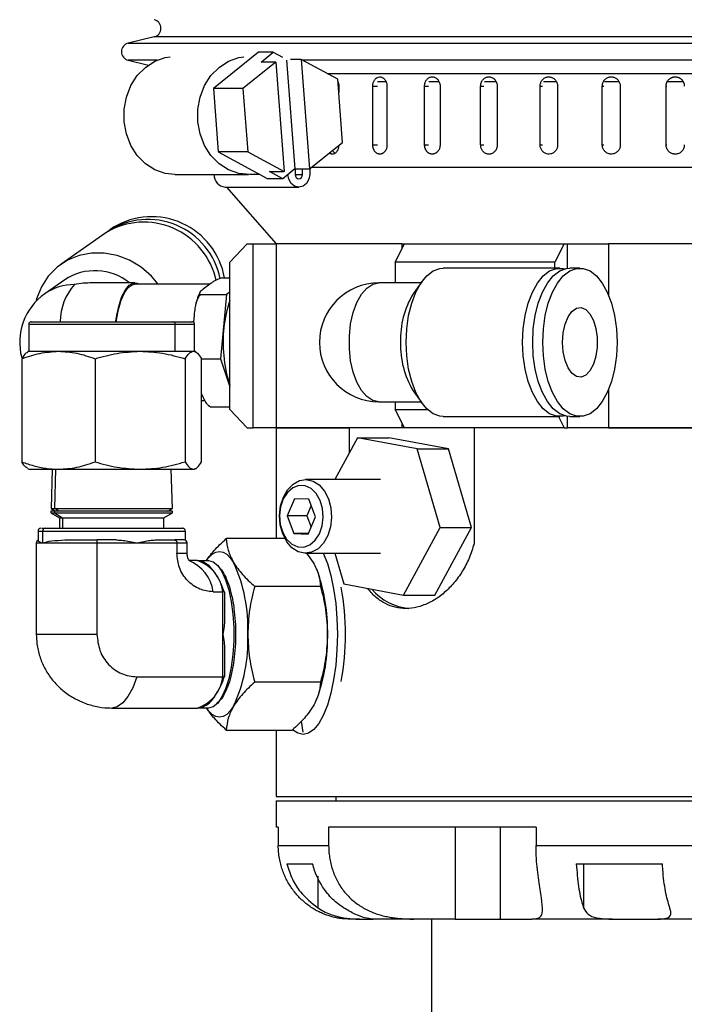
# Model space of a CAD drawing. Header units: inches. Extents: x 1.8 to 31.6, y 1.3 to 21.4.
# Tile 7 of 65: x 1.8 to 4.1, y 10.3 to 13.6. Entities that reach past the tile are written whole.
import ezdxf

# ---------------------------------------------------------------- set-up
doc = ezdxf.new("R2010")
doc.units = ezdxf.units.IN
doc.header["$MEASUREMENT"] = 0

msp = doc.modelspace()

# ---------------------------------------------------------------- linework, layer by layer
at = {"color": 7, "linetype": 'Continuous', "lineweight": 25}
for p, q in [((2.2956, 13.5579), (2.2078, 13.5371)), ((2.2078, 13.5371), (5.8758, 13.5371)), ((6.1234, 13.5579), (2.2956, 13.5579)), ((2.6497, 13.5057), (2.4969, 13.3824)), ((2.6998, 13.5057), (2.6497, 13.5057)), ((2.6588, 13.4726), (2.6998, 13.5057)), ((2.6998, 13.5057), (2.7311, 13.4887)), ((2.2078, 13.4787), (2.2763, 13.4625)), ((2.3054, 13.4787), (2.2078, 13.4787)), ((2.7088, 13.4726), (2.597, 13.3824)), ((2.7088, 13.4726), (2.6588, 13.4726)), ((2.7088, 13.4726), (2.7365, 13.1012)), ((2.7452, 13.4788), (2.7728, 13.1099)), ((2.795, 13.4812), (2.7586, 13.4812)), ((2.795, 13.4812), (2.8228, 13.1099)), ((2.9186, 13.4145), (2.795, 13.4812)), ((6.2112, 13.4787), (2.7997, 13.4787)), ((2.8821, 13.4342), (5.7193, 13.4342)), ((2.9346, 13.2), (2.9186, 13.4145)), ((3.0804, 13.405), (3.0538, 13.405)), ((3.2608, 13.405), (3.2278, 13.405)), ((3.4551, 13.405), (3.4163, 13.405)), ((3.6603, 13.405), (3.6163, 13.405)), ((3.8734, 13.405), (3.8242, 13.405)), ((4.0913, 13.405), (4.0377, 13.405)), ((2.597, 13.3824), (2.4969, 13.3824)), ((2.4969, 13.3824), (2.513, 13.168)), ((2.597, 13.3824), (2.613, 13.168)), ((2.922, 13.3912), (2.922, 13.3696)), ((3.0376, 13.1912), (3.0376, 13.3912)), ((3.0376, 13.3912), (3.0533, 13.3912)), ((3.0856, 13.3912), (3.0856, 13.1912)), ((3.2133, 13.1912), (3.2133, 13.3912)), ((3.2133, 13.3912), (3.2266, 13.3912)), ((3.2657, 13.3912), (3.2657, 13.1912)), ((3.4035, 13.1912), (3.4035, 13.3912)), ((3.4035, 13.3912), (3.4141, 13.3912)), ((3.4595, 13.3912), (3.4595, 13.1912)), ((3.6054, 13.1912), (3.6054, 13.3912)), ((3.6054, 13.3912), (3.6133, 13.3912)), ((3.6643, 13.3912), (3.6643, 13.1912)), ((3.8162, 13.1912), (3.8162, 13.3912)), ((3.8162, 13.3912), (3.8212, 13.3912)), ((3.877, 13.3912), (3.877, 13.1912)), ((4.0327, 13.1912), (4.0327, 13.3912)), ((4.0327, 13.3912), (4.0347, 13.3912)), ((2.8228, 13.1099), (2.9346, 13.2)), ((2.613, 13.168), (2.513, 13.168)), ((2.513, 13.168), (2.6818, 13.0768)), ((2.613, 13.168), (2.7365, 13.1012)), ((3.0376, 13.1912), (3.0533, 13.1912)), ((3.2133, 13.1912), (3.2266, 13.1912)), ((3.4035, 13.1912), (3.4141, 13.1912)), ((3.6054, 13.1912), (3.6133, 13.1912)), ((3.8162, 13.1912), (3.8212, 13.1912)), ((4.0327, 13.1912), (4.0347, 13.1912)), ((2.6865, 13.1012), (2.7365, 13.1012)), ((2.7318, 13.0768), (2.6865, 13.1012)), ((2.7728, 13.1099), (2.7318, 13.0768)), ((2.7728, 13.1099), (2.8228, 13.1099)), ((2.7739, 13.1099), (2.7739, 13.0913)), ((2.7992, 13.0913), (2.7992, 13.1099)), ((2.8237, 13.1105), (2.8237, 13.0913)), ((2.8307, 13.1162), (6.025, 13.1162)), ((2.3657, 13.0912), (2.6158, 13.0912)), ((2.655, 13.0913), (2.6197, 13.0913)), ((2.7318, 13.0768), (2.6818, 13.0768)), ((2.7739, 13.0913), (2.7992, 13.0913)), ((2.5365, 13.0484), (2.7865, 13.0484)), ((2.5409, 13.0484), (2.7095, 12.8562)), ((2.1317, 12.8936), (1.9798, 12.7868)), ((2.1579, 12.912), (2.1448, 12.9028)), ((2.6109, 12.8562), (2.5521, 12.7937)), ((2.6109, 12.8562), (2.632, 12.8562)), ((2.632, 12.2312), (2.632, 12.8562)), ((2.632, 12.8562), (2.7095, 12.8562)), ((2.7095, 12.8562), (2.7095, 12.2312)), ((3.1375, 12.8562), (2.7095, 12.8562)), ((3.1139, 12.7937), (3.1451, 12.8562)), ((3.1375, 12.8562), (3.1451, 12.8562)), ((3.1375, 12.8409), (3.1375, 12.8562)), ((3.1451, 12.8562), (3.6864, 12.8562)), ((3.6864, 12.8562), (3.6551, 12.7937)), ((3.6864, 12.8562), (3.6976, 12.8562)), ((3.6976, 12.8562), (3.8369, 12.8562)), ((3.6976, 12.7731), (3.6976, 12.8562)), ((5.7095, 12.8562), (3.8369, 12.8562)), ((3.8369, 12.8562), (3.8369, 12.6831)), ((2.5521, 12.2937), (2.5521, 12.7937)), ((3.1139, 12.7937), (3.1139, 12.7233)), ((3.6551, 12.7937), (3.1139, 12.7937)), ((3.6551, 12.7737), (3.6551, 12.7937)), ((3.672, 12.7737), (3.2765, 12.7737)), ((3.7402, 12.7737), (3.7061, 12.7737)), ((1.9921, 12.7338), (1.925, 12.6866)), ((2.5274, 12.7406), (2.5521, 12.7406)), ((3.2037, 12.7275), (3.1747, 12.6863)), ((2.2303, 12.7233), (2.0852, 12.7233)), ((2.4838, 12.7186), (2.2303, 12.7186)), ((2.4756, 12.7124), (2.462, 12.7023)), ((2.4891, 12.7226), (2.4756, 12.7124)), ((3.2008, 12.7233), (3.0581, 12.7233)), ((2.4521, 12.6842), (2.5415, 12.6842)), ((2.5415, 12.6842), (2.5205, 12.4653)), ((2.5521, 12.6922), (2.5415, 12.6842)), ((2.4312, 12.6142), (2.4289, 12.5903)), ((1.8703, 12.5838), (1.8703, 12.4912)), ((1.8703, 12.5838), (2.367, 12.5838)), ((2.367, 12.4912), (2.367, 12.5838)), ((2.367, 12.5838), (2.4328, 12.5838)), ((2.4328, 12.4912), (2.4328, 12.5838)), ((1.8464, 12.4661), (1.8464, 12.1163)), ((1.8703, 12.4912), (1.8653, 12.4883)), ((1.8703, 12.4912), (1.9708, 12.4912)), ((1.9708, 12.4912), (2.2478, 12.4912)), ((2.0952, 12.4661), (2.0952, 12.1163)), ((2.2478, 12.4912), (2.367, 12.4912)), ((2.367, 12.4912), (2.4286, 12.4912)), ((2.4004, 12.4661), (2.4004, 12.1163)), ((2.4286, 12.4912), (2.4328, 12.4912)), ((2.4378, 12.4883), (2.4328, 12.4912)), ((2.4567, 12.1163), (2.4567, 12.4661)), ((2.4567, 12.4653), (2.5205, 12.4653)), ((2.5205, 12.4653), (2.5521, 12.3709)), ((3.8369, 12.3603), (3.8369, 12.2312)), ((3.1747, 12.3571), (3.2037, 12.316)), ((2.4567, 12.3249), (2.4667, 12.3249)), ((2.4808, 12.3071), (2.485, 12.304)), ((2.4855, 12.3028), (2.5521, 12.3028)), ((2.5521, 12.2937), (2.6109, 12.2312)), ((3.0581, 12.3201), (3.2008, 12.3201)), ((3.1139, 12.3201), (3.1139, 12.2937)), ((3.1139, 12.2937), (3.2229, 12.2937)), ((3.1451, 12.2312), (3.1139, 12.2937)), ((3.2765, 12.2698), (3.672, 12.2698)), ((3.6671, 12.2698), (3.6864, 12.2312)), ((3.6976, 12.2312), (3.6976, 12.2703)), ((3.7061, 12.2698), (3.7402, 12.2698)), ((2.6109, 12.2312), (2.632, 12.2312)), ((2.7095, 12.2312), (2.632, 12.2312)), ((2.7095, 12.2312), (2.7095, 11.856)), ((3.1375, 12.2312), (2.7095, 12.2312)), ((2.7095, 12.2312), (2.959, 12.2312)), ((2.959, 12.1483), (2.959, 12.2312)), ((3.1375, 12.2312), (3.1375, 12.2465)), ((3.1451, 12.2312), (3.1375, 12.2312)), ((3.6864, 12.2312), (3.1451, 12.2312)), ((3.3811, 12.2312), (3.3811, 11.8387)), ((3.6864, 12.2312), (3.6976, 12.2312)), ((3.8369, 12.2312), (3.6976, 12.2312)), ((5.7095, 12.2312), (3.8369, 12.2312)), ((3.8369, 12.2312), (5.1374, 12.2312)), ((2.9859, 12.198), (2.909, 12.0562)), ((3.1883, 12.1602), (2.9859, 12.198)), ((2.9859, 12.198), (3.092, 12.198)), ((3.2944, 12.1602), (3.092, 12.198)), ((3.2664, 11.8934), (3.1883, 12.1602)), ((3.1883, 12.1602), (3.2944, 12.1602)), ((3.3724, 11.8934), (3.2944, 12.1602)), ((1.8653, 12.0941), (1.8703, 12.0912)), ((2.4328, 12.0912), (2.4378, 12.0941)), ((1.8703, 12.0912), (1.9708, 12.0912)), ((1.95, 12.0912), (1.9458, 11.958)), ((1.9582, 11.958), (1.9621, 12.0912)), ((1.9708, 12.0912), (2.2478, 12.0912)), ((2.2478, 12.0912), (2.4286, 12.0912)), ((2.3573, 11.958), (2.3532, 12.0912)), ((2.4286, 12.0912), (2.4328, 12.0912)), ((3.064, 12.0562), (2.8094, 12.0562)), ((1.9458, 11.958), (1.961, 11.9492)), ((1.9458, 11.958), (1.9582, 11.958)), ((1.9582, 11.958), (2.3573, 11.958)), ((1.9725, 11.9492), (1.9582, 11.958)), ((2.3422, 11.9492), (2.3573, 11.958)), ((2.7723, 11.9912), (2.7471, 11.9331)), ((2.8205, 11.9894), (2.7723, 11.9912)), ((2.8286, 11.9682), (2.8134, 11.9331)), ((2.8435, 11.9295), (2.8205, 11.9894)), ((1.9455, 11.9492), (1.9454, 11.943)), ((1.9454, 11.943), (1.9745, 11.9262)), ((1.9454, 11.943), (1.9578, 11.943)), ((1.958, 11.9492), (1.9455, 11.9492)), ((1.958, 11.9492), (1.9578, 11.943)), ((1.9578, 11.943), (1.9851, 11.9262)), ((1.9578, 11.943), (2.3578, 11.943)), ((2.3576, 11.9492), (1.958, 11.9492)), ((1.9745, 11.9262), (1.9745, 11.8912)), ((1.9745, 11.9262), (1.9851, 11.9262)), ((1.9851, 11.9262), (2.3287, 11.9262)), ((1.9851, 11.9262), (1.9851, 11.8912)), ((2.3287, 11.9262), (2.3578, 11.943)), ((2.3287, 11.8912), (2.3287, 11.9262)), ((2.3578, 11.943), (2.3576, 11.9492)), ((2.7471, 11.9331), (2.7701, 11.8731)), ((2.8134, 11.9331), (2.7471, 11.9331)), ((2.8134, 11.9331), (2.8282, 11.8943)), ((2.8183, 11.8713), (2.8435, 11.9295)), ((3.142, 11.6645), (3.2664, 11.8934)), ((3.2481, 11.6645), (3.3724, 11.8934)), ((3.2664, 11.8934), (3.3724, 11.8934)), ((1.9016, 11.8812), (1.9016, 11.8489)), ((1.9016, 11.8812), (1.9166, 11.8812)), ((1.9166, 11.8812), (1.9166, 11.8412)), ((1.9166, 11.8812), (2.4016, 11.8812)), ((2.4016, 11.8504), (2.4016, 11.8812)), ((2.7701, 11.8731), (2.8183, 11.8713)), ((2.8191, 11.8731), (2.7701, 11.8731)), ((1.8956, 11.8412), (1.8956, 11.5312)), ((1.8956, 11.8412), (1.9166, 11.8412)), ((1.9166, 11.8412), (2.1014, 11.8412)), ((2.1014, 11.8412), (2.1014, 11.5312)), ((2.1014, 11.8412), (2.2371, 11.8412)), ((2.1679, 11.8512), (2.1019, 11.8512)), ((2.2371, 11.8412), (2.3727, 11.8412)), ((2.2994, 11.8512), (2.3655, 11.8512)), ((2.3727, 11.8412), (2.3727, 11.8062)), ((2.3727, 11.8412), (2.4075, 11.8412)), ((2.3973, 11.8512), (2.398, 11.8506)), ((2.4075, 11.8062), (2.4075, 11.8412)), ((2.7388, 11.856), (2.5405, 11.856)), ((2.3727, 11.8062), (2.4075, 11.8062)), ((2.8094, 11.8062), (3.064, 11.8062)), ((2.8121, 11.8062), (2.8357, 11.7748)), ((2.9092, 11.8062), (2.9397, 11.7023)), ((2.4429, 11.7812), (2.4171, 11.7812)), ((2.4429, 11.7812), (2.4805, 11.7812)), ((2.8482, 11.7495), (2.8468, 11.7529)), ((2.8601, 11.6936), (2.6367, 11.6936)), ((2.9397, 11.7023), (3.142, 11.6645)), ((2.4955, 11.6756), (2.5284, 11.6756)), ((2.5284, 11.5312), (2.5284, 11.6756)), ((2.535, 11.5876), (2.535, 11.6757)), ((3.142, 11.6645), (3.2481, 11.6645)), ((1.8956, 11.5312), (2.1014, 11.5312)), ((2.5284, 11.3869), (2.5284, 11.5312)), ((2.535, 11.3867), (2.535, 11.4748)), ((2.2371, 11.3869), (2.5284, 11.3869)), ((2.8601, 11.3688), (2.6367, 11.3688)), ((2.8468, 11.3096), (2.8482, 11.3129)), ((2.1516, 11.2812), (2.4429, 11.2812)), ((2.4805, 11.2812), (2.4429, 11.2812)), ((2.795, 11.2369), (2.8, 11.1997)), ((2.5405, 11.2065), (2.764, 11.2065)), ((2.7095, 11.2065), (2.7095, 10.9812)), ((2.7095, 10.9812), (5.7095, 10.9812)), ((2.7095, 10.9662), (2.7095, 10.8772)), ((2.7095, 10.9662), (5.7095, 10.9662)), ((2.912, 10.9812), (2.912, 10.9662)), ((2.7168, 10.8772), (2.7095, 10.8772)), ((2.7168, 10.8772), (2.7168, 10.8152)), ((2.8877, 10.8772), (2.8877, 10.8152)), ((3.5915, 10.8772), (2.8877, 10.8772)), ((3.3169, 10.8772), (3.3169, 10.5652)), ((3.4697, 10.8772), (3.4697, 10.5652)), ((3.5915, 10.8772), (3.5915, 10.8152)), ((2.7168, 10.8152), (2.8877, 10.8152)), ((3.5915, 10.8152), (4.1627, 10.8152)), ((2.7458, 10.7522), (2.8332, 10.7522)), ((3.728, 10.7522), (4.0202, 10.7522)), ((3.7527, 10.7522), (3.7527, 10.6036)), ((2.8505, 10.7107), (2.8505, 10.6036)), ((2.9931, 10.5652), (2.9595, 10.5652)), ((2.9931, 10.5652), (3.0392, 10.5652)), ((3.1768, 10.5652), (3.0392, 10.5652)), ((3.3169, 10.5652), (3.1768, 10.5652)), ((3.237, 10.5652), (3.237, 10.2092)), ((3.3169, 10.5652), (3.4697, 10.5652)), ((3.4697, 10.5652), (3.5767, 10.5652)), ((3.8506, 10.5652), (3.5767, 10.5652)), ((3.8506, 10.5652), (4.0046, 10.5652)), ((4.3031, 10.5652), (4.0046, 10.5652))]:
    msp.add_line(p, q, dxfattribs=at)
at = {"color": 7, "linetype": 'Continuous', "lineweight": 25, "flags": 128}
for points in [[(2.3657, 13.0912), (2.3331, 13.0948), (2.2979, 13.1072), (2.2658, 13.1278), (2.2383, 13.1558), (2.2164, 13.1899), (2.2013, 13.2286), (2.1935, 13.27), (2.1935, 13.3124), (2.2013, 13.3539), (2.2164, 13.3925), (2.2383, 13.4266), (2.2658, 13.4546), (2.2979, 13.4753), (2.3331, 13.4876), (2.3494, 13.4903)], [(2.6197, 13.0913), (2.5831, 13.0948), (2.548, 13.1072), (2.5159, 13.1278), (2.4883, 13.1558), (2.4664, 13.1899), (2.4513, 13.2286), (2.4436, 13.27), (2.4436, 13.3124), (2.4513, 13.3539), (2.4664, 13.3925), (2.4883, 13.4266), (2.5159, 13.4546), (2.548, 13.4753), (2.5831, 13.4876), (2.5995, 13.4903)], [(2.8237, 13.0913), (2.8208, 13.0749), (2.8128, 13.061), (2.8008, 13.0517), (2.7865, 13.0484), (2.7723, 13.0517), (2.7603, 13.061), (2.7522, 13.0749), (2.7494, 13.0913)], [(2.7739, 13.0913), (2.7749, 13.0857), (2.7776, 13.081), (2.7817, 13.0778), (2.7865, 13.0767), (2.7914, 13.0778), (2.7955, 13.081), (2.7982, 13.0857), (2.7992, 13.0913)], [(2.3091, 12.7186), (2.2862, 12.7457), (2.2514, 12.7762), (2.2123, 12.8), (2.1702, 12.8163), (2.1265, 12.8246), (2.0829, 12.8246), (2.0406, 12.8163), (2.0012, 12.8), (1.966, 12.7762), (1.9362, 12.7457), (1.9129, 12.7097), (1.8967, 12.6692), (1.8942, 12.66)], [(3.1505, 12.5217), (3.1526, 12.568), (3.159, 12.6127), (3.1694, 12.6544), (3.1834, 12.6915), (3.2006, 12.7228), (3.2203, 12.7473), (3.242, 12.7641), (3.2649, 12.7726), (3.2765, 12.7737)], [(3.546, 12.5217), (3.5482, 12.568), (3.5545, 12.6127), (3.5649, 12.6544), (3.5789, 12.6915), (3.5961, 12.7228), (3.6158, 12.7473), (3.6375, 12.7641), (3.6604, 12.7726), (3.6836, 12.7726), (3.689, 12.7714)], [(3.5801, 12.5217), (3.5822, 12.568), (3.5886, 12.6127), (3.599, 12.6544), (3.613, 12.6915), (3.6302, 12.7228), (3.6499, 12.7473), (3.6716, 12.7641), (3.6945, 12.7726), (3.7061, 12.7737)], [(3.6142, 12.5217), (3.6163, 12.568), (3.6227, 12.6127), (3.6331, 12.6544), (3.6471, 12.6915), (3.6643, 12.7228), (3.684, 12.7473), (3.7057, 12.7641), (3.7286, 12.7726), (3.7518, 12.7726), (3.7747, 12.7641), (3.7963, 12.7473), (3.8161, 12.7228), (3.8333, 12.6915), (3.8473, 12.6544), (3.8577, 12.6127), (3.864, 12.568), (3.8662, 12.5217), (3.864, 12.4754), (3.8577, 12.4307), (3.8473, 12.3891), (3.8333, 12.352), (3.8161, 12.3206), (3.7963, 12.2962), (3.7747, 12.2794), (3.7518, 12.2708), (3.7286, 12.2708), (3.7057, 12.2794), (3.684, 12.2962), (3.6643, 12.3206), (3.6471, 12.352), (3.6331, 12.3891), (3.6227, 12.4307), (3.6163, 12.4754), (3.6142, 12.5217)], [(2.1658, 12.5926), (2.169, 12.6136), (2.1766, 12.6478), (2.1863, 12.6769), (2.1979, 12.6996), (2.2108, 12.7151), (2.2245, 12.7226), (2.2385, 12.7219), (2.2452, 12.7186)], [(2.1675, 12.5926), (2.1681, 12.597), (2.1748, 12.6332), (2.184, 12.6645), (2.1951, 12.6895), (2.2078, 12.7073), (2.2215, 12.7169), (2.2303, 12.7186)], [(3.0581, 12.3201), (3.0371, 12.3246), (3.0171, 12.3376), (2.9989, 12.3586), (2.9832, 12.3868), (2.9708, 12.4209), (2.9622, 12.4594), (2.9579, 12.5006), (2.9579, 12.5428), (2.9622, 12.584), (2.9708, 12.6225), (2.9832, 12.6566), (2.9989, 12.6848), (3.0171, 12.7059), (3.0371, 12.7189), (3.0581, 12.7233)], [(3.6811, 12.5217), (3.6833, 12.5536), (3.6897, 12.5831), (3.6999, 12.608), (3.713, 12.6266), (3.7282, 12.6374), (3.7442, 12.6396), (3.76, 12.633), (3.7742, 12.6182), (3.786, 12.5963), (3.7943, 12.5688), (3.7987, 12.5378), (3.7987, 12.5056), (3.7943, 12.4747), (3.786, 12.4472), (3.7742, 12.4252), (3.76, 12.4104), (3.7442, 12.4039), (3.7282, 12.4061), (3.713, 12.4169), (3.6999, 12.4354), (3.6897, 12.4604), (3.6833, 12.4899), (3.6811, 12.5217)], [(3.2765, 12.2698), (3.2649, 12.2708), (3.242, 12.2794), (3.2203, 12.2962), (3.2006, 12.3206), (3.1834, 12.352), (3.1694, 12.3891), (3.159, 12.4307), (3.1526, 12.4754), (3.1505, 12.5217)], [(3.689, 12.2721), (3.6836, 12.2708), (3.6604, 12.2708), (3.6375, 12.2794), (3.6158, 12.2962), (3.5961, 12.3206), (3.5789, 12.352), (3.5649, 12.3891), (3.5545, 12.4307), (3.5482, 12.4754), (3.546, 12.5217)], [(3.7061, 12.2698), (3.6945, 12.2708), (3.6716, 12.2794), (3.6499, 12.2962), (3.6302, 12.3206), (3.613, 12.352), (3.599, 12.3891), (3.5886, 12.4307), (3.5822, 12.4754), (3.5801, 12.5217)], [(2.7211, 11.9345), (2.7247, 11.9668), (2.7341, 11.9966), (2.7486, 12.0219), (2.7673, 12.0411), (2.7888, 12.0528), (2.8118, 12.0562), (2.8346, 12.0511), (2.8556, 12.0378), (2.8736, 12.0172), (2.8871, 11.9908), (2.8954, 11.9603), (2.8978, 11.9279), (2.8942, 11.8957), (2.8848, 11.8659), (2.8702, 11.8405), (2.8516, 11.8213), (2.83, 11.8097), (2.8071, 11.8063), (2.7843, 11.8114), (2.7632, 11.8247), (2.7453, 11.8452), (2.7317, 11.8716), (2.7235, 11.9021), (2.7211, 11.9345)], [(2.7211, 11.934), (2.7235, 11.9043), (2.7318, 11.8768), (2.7452, 11.8537), (2.7627, 11.8369), (2.7828, 11.8277), (2.8039, 11.8269), (2.8243, 11.8346), (2.8424, 11.8501), (2.8567, 11.8721), (2.8659, 11.899), (2.8695, 11.9284), (2.8671, 11.9581), (2.8588, 11.9856), (2.8454, 12.0087), (2.8279, 12.0255), (2.8078, 12.0347), (2.7867, 12.0355), (2.7663, 12.0279), (2.7482, 12.0124), (2.7339, 11.9903), (2.7246, 11.9635), (2.7211, 11.934)], [(2.4729, 11.7812), (2.4801, 11.7911), (2.492, 11.8029), (2.5044, 11.8101), (2.5169, 11.8125), (2.5295, 11.8101), (2.5418, 11.8029), (2.5537, 11.7911), (2.565, 11.7748)], [(2.8695, 11.8062), (2.8833, 11.7716), (2.8952, 11.7311), (2.9047, 11.6856), (2.9117, 11.6363), (2.9159, 11.5844), (2.9174, 11.5312), (2.9159, 11.478), (2.9117, 11.4262), (2.9047, 11.3769), (2.8952, 11.3314), (2.8833, 11.2908), (2.8694, 11.2562), (2.8539, 11.2283), (2.837, 11.2079), (2.8193, 11.1954), (2.8011, 11.1912)], [(2.4805, 11.7812), (2.4962, 11.777), (2.5114, 11.7643), (2.5255, 11.7438), (2.5381, 11.716), (2.5487, 11.6819), (2.557, 11.6427), (2.5627, 11.5996), (2.5656, 11.5543), (2.5656, 11.5082), (2.5627, 11.4628), (2.557, 11.4198), (2.5487, 11.3806), (2.5381, 11.3465), (2.5255, 11.3187), (2.5114, 11.2981), (2.4962, 11.2855), (2.4805, 11.2812)], [(2.2371, 11.3869), (2.2228, 11.3502), (2.2066, 11.3206), (2.1891, 11.2989), (2.1706, 11.2857), (2.1516, 11.2812), (2.1515, 11.2812)], [(2.565, 11.2877), (2.5537, 11.2714), (2.5418, 11.2596), (2.5295, 11.2524), (2.5169, 11.25), (2.5044, 11.2524), (2.492, 11.2596), (2.4801, 11.2714), (2.4729, 11.2812)], [(2.8011, 11.1912), (2.7829, 11.1954), (2.7653, 11.2077)]]:
    msp.add_lwpolyline(points, dxfattribs=at)
at = {"color": 7, "linetype": 'Continuous', "lineweight": 25}
for centre, radius, start, end in [((2.2886, 13.5871), 0.03, 283.3212, 76.6788), ((2.2147, 13.5079), 0.03, 103.3212, 256.6788), ((2.5396, 13.0886), 0.0403, 176.1873, 265.5962), ((2.2609, 12.6789), 0.2506, 12.2435, 121.035), ((2.2746, 12.6884), 0.2501, 11.5294, 123.0187), ((2.2871, 12.6968), 0.2511, 10.0544, 120.99), ((2.0949, 12.5783), 0.1864, 51.0667, 123.4684), ((2.0238, 12.5451), 0.1726, 89.674, 124.9308), ((2.1726, 12.5886), 0.1962, 138.8596, 178.8091), ((3.0581, 12.5217), 0.2016, 90, 270), ((2.0409, 12.5217), 0.2016, 125.1144, 194.9464), ((2.9695, 12.5251), 0.44, 161.5558, 186.2846), ((3.4202, 12.5349), 0.2885, 148.3502, 182.6282), ((1.8777, 12.5838), 0.00741, 90, 180), ((2.3603, 12.5846), 0.00672, 353.4591, 81.4483), ((2.4254, 12.5838), 0.00741, 0, 90), ((3.4277, 12.5104), 0.2959, 177.8164, 211.2053), ((2.8965, 12.5004), 0.3651, 183.6771, 199.389), ((1.9116, 11.8812), 0.01, 90, 180), ((1.9264, 11.8815), 0.00971, 91.8362, 181.7254), ((2.3916, 11.8812), 0.01, 0, 90), ((1.9056, 11.8412), 0.01, 113.9094, 180), ((2.3975, 11.8412), 0.01, 0, 90), ((2.3647, 11.6586), 0.1319, 7.4125, 68.284), ((2.402, 11.6607), 0.1273, 6.7103, 71.2578), ((2.091, 11.5547), 0.5227, 357.4306, 24.9099), ((2.2771, 11.5445), 0.6068, 358.7477, 19.7499), ((2.0162, 11.5312), 0.9284, 350.0823, 9.9177), ((3.1784, 11.8075), 0.1894, 220.4817, 264.4121), ((2.091, 11.5078), 0.5227, 335.0901, 2.5694), ((2.3099, 11.5126), 0.5741, 339.6439, 1.8584), ((2.402, 11.4017), 0.1273, 288.7422, 353.2897)]:
    msp.add_arc(centre, radius, start, end, dxfattribs=at)
msp.add_ellipse((2.0409, 12.5217), major_axis=(0.2502, 0.0792), ratio=0.741026, start_param=1.167257, end_param=1.403279, dxfattribs=at)
for points, knots in [([(2.9196, 13.405), (2.9197, 13.4048), (2.9212, 13.4018), (2.9218, 13.3968), (2.9219, 13.3923), (2.922, 13.3912)], [0, 0, 0, 0, 0.042045, 0.771202, 1, 1, 1, 1]), ([(3.0376, 13.3912), (3.0379, 13.3947), (3.0384, 13.4017), (3.0425, 13.411), (3.0485, 13.418), (3.0561, 13.422), (3.0643, 13.4226), (3.0722, 13.4196), (3.0789, 13.4134), (3.0837, 13.4048), (3.0855, 13.3969), (3.0856, 13.3923), (3.0856, 13.3912)], [0, 0, 0, 0, 0.107362, 0.214723, 0.322094, 0.429472, 0.536839, 0.644195, 0.751556, 0.858932, 0.966307, 1, 1, 1, 1]), ([(3.2133, 13.3912), (3.2133, 13.3929), (3.2135, 13.3964), (3.2146, 13.4015), (3.2164, 13.4063), (3.2188, 13.4106), (3.2219, 13.4145), (3.2254, 13.4176), (3.2293, 13.42), (3.2335, 13.4216), (3.2379, 13.4223), (3.2423, 13.4222), (3.2467, 13.4211), (3.2509, 13.4192), (3.2547, 13.4165), (3.2581, 13.4132), (3.261, 13.4091), (3.2632, 13.4046), (3.2648, 13.3997), (3.2656, 13.3952), (3.2656, 13.3923), (3.2657, 13.3912)], [0, 0, 0, 0, 0.05292, 0.107375, 0.160295, 0.214749, 0.267674, 0.322133, 0.375061, 0.429523, 0.482446, 0.536903, 0.58982, 0.644272, 0.697192, 0.751646, 0.804573, 0.859035, 0.911961, 0.966423, 1, 1, 1, 1]), ([(3.4035, 13.3912), (3.4036, 13.3929), (3.4037, 13.3964), (3.4049, 13.4015), (3.4068, 13.4063), (3.4094, 13.4106), (3.4127, 13.4145), (3.4164, 13.4176), (3.4207, 13.42), (3.4252, 13.4216), (3.4299, 13.4223), (3.4346, 13.4222), (3.4393, 13.4211), (3.4437, 13.4192), (3.4478, 13.4165), (3.4514, 13.4132), (3.4545, 13.4091), (3.4569, 13.4046), (3.4586, 13.3997), (3.4594, 13.3952), (3.4595, 13.3923), (3.4595, 13.3912)], [0, 0, 0, 0, 0.05292, 0.107375, 0.160295, 0.214749, 0.267674, 0.322133, 0.375061, 0.429523, 0.482446, 0.536903, 0.58982, 0.644272, 0.697192, 0.751646, 0.804573, 0.859035, 0.911961, 0.966423, 1, 1, 1, 1]), ([(3.6054, 13.3912), (3.6055, 13.3929), (3.6057, 13.3964), (3.607, 13.4015), (3.609, 13.4063), (3.6117, 13.4106), (3.6151, 13.4145), (3.6191, 13.4176), (3.6235, 13.42), (3.6282, 13.4216), (3.6332, 13.4223), (3.6381, 13.4222), (3.643, 13.4211), (3.6477, 13.4192), (3.652, 13.4165), (3.6558, 13.4132), (3.659, 13.4091), (3.6615, 13.4046), (3.6633, 13.3997), (3.6641, 13.3952), (3.6642, 13.3923), (3.6643, 13.3912)], [0, 0, 0, 0, 0.0529199, 0.1073747, 0.1602945, 0.2147488, 0.2676735, 0.3221329, 0.3750605, 0.4295234, 0.4824458, 0.5369033, 0.5898204, 0.644272, 0.697192, 0.7516464, 0.804573, 0.8590345, 0.9119611, 0.966423, 1, 1, 1, 1]), ([(3.8162, 13.3912), (3.8163, 13.3929), (3.8165, 13.3964), (3.8178, 13.4015), (3.8199, 13.4063), (3.8227, 13.4106), (3.8262, 13.4145), (3.8303, 13.4176), (3.8349, 13.42), (3.8398, 13.4216), (3.8449, 13.4223), (3.85, 13.4222), (3.8551, 13.4211), (3.8599, 13.4192), (3.8643, 13.4165), (3.8682, 13.4132), (3.8715, 13.4091), (3.8741, 13.4046), (3.8759, 13.3997), (3.8768, 13.3952), (3.8769, 13.3923), (3.877, 13.3912)], [0, 0, 0, 0, 0.05292, 0.107375, 0.160295, 0.214749, 0.267674, 0.322133, 0.375061, 0.429523, 0.482446, 0.536903, 0.58982, 0.644272, 0.697192, 0.751646, 0.804573, 0.859035, 0.911961, 0.966423, 1, 1, 1, 1]), ([(4.0327, 13.3912), (4.0327, 13.3921), (4.0328, 13.3938), (4.0331, 13.3964), (4.0337, 13.3989), (4.0344, 13.4015), (4.0357, 13.4047), (4.0374, 13.4078), (4.0394, 13.4106), (4.0417, 13.4132), (4.0443, 13.4155), (4.0472, 13.4175), (4.0494, 13.4188), (4.0518, 13.4199), (4.0542, 13.4208), (4.0568, 13.4215), (4.0602, 13.4221), (4.0637, 13.4223), (4.0671, 13.4221), (4.0706, 13.4215), (4.0739, 13.4205), (4.0771, 13.4191), (4.0802, 13.4175), (4.083, 13.4154), (4.0856, 13.4131), (4.0873, 13.4111), (4.0889, 13.4091), (4.0903, 13.4069), (4.0916, 13.4045), (4.0926, 13.4021), (4.0934, 13.3997), (4.094, 13.3971), (4.0944, 13.3943), (4.0945, 13.3923), (4.0945, 13.3912)], [0, 0, 0, 0, 0.026375, 0.052933, 0.080068, 0.107403, 0.133778, 0.187424, 0.214759, 0.241136, 0.294786, 0.322124, 0.348503, 0.375064, 0.402204, 0.429543, 0.455919, 0.509568, 0.536904, 0.563278, 0.616921, 0.644254, 0.670629, 0.724275, 0.75161, 0.777988, 0.804549, 0.831688, 0.859027, 0.885405, 0.911966, 0.939105, 0.966444, 1, 1, 1, 1]), ([(2.9219, 13.1897), (2.9218, 13.1885), (2.9217, 13.1855), (2.9208, 13.181), (2.9193, 13.1761), (2.9173, 13.1718), (2.9147, 13.168), (2.9118, 13.1648), (2.9085, 13.1624), (2.9051, 13.1608), (2.9014, 13.1601), (2.8978, 13.1603), (2.8943, 13.1614), (2.8917, 13.1627), (2.8903, 13.1638), (2.8901, 13.1641)], [0, 0, 0, 0, 0.058579, 0.14314, 0.225318, 0.309878, 0.392064, 0.476632, 0.558822, 0.643396, 0.725577, 0.810143, 0.892316, 0.976873, 1, 1, 1, 1]), ([(2.9093, 13.1631), (2.9092, 13.1632), (2.908, 13.1639), (2.9058, 13.166), (2.9032, 13.1691), (2.9018, 13.1718), (2.9011, 13.173)], [0, 0, 0, 0, 0.035648, 0.364121, 0.702117, 1, 1, 1, 1]), ([(3.0856, 13.1912), (3.0856, 13.1904), (3.0856, 13.1886), (3.0853, 13.1861), (3.0849, 13.1835), (3.0843, 13.181), (3.0833, 13.1777), (3.0819, 13.1747), (3.0803, 13.1719), (3.0785, 13.1692), (3.0765, 13.1669), (3.0743, 13.1649), (3.0725, 13.1636), (3.0706, 13.1625), (3.0687, 13.1616), (3.0667, 13.1609), (3.0641, 13.1603), (3.0614, 13.1601), (3.0587, 13.1604), (3.056, 13.1609), (3.0534, 13.1619), (3.051, 13.1633), (3.0486, 13.165), (3.0464, 13.167), (3.0444, 13.1694), (3.0431, 13.1713), (3.0419, 13.1734), (3.0408, 13.1756), (3.0399, 13.1779), (3.0391, 13.1803), (3.0385, 13.1828), (3.038, 13.1853), (3.0377, 13.1882), (3.0376, 13.1901), (3.0376, 13.1912)], [0, 0, 0, 0, 0.026375, 0.052933, 0.080068, 0.107403, 0.133778, 0.187424, 0.214759, 0.241136, 0.294786, 0.322124, 0.348503, 0.375064, 0.402204, 0.429543, 0.455919, 0.509568, 0.536904, 0.563278, 0.616921, 0.644254, 0.670629, 0.724275, 0.75161, 0.777988, 0.804549, 0.831688, 0.859027, 0.885405, 0.911966, 0.939105, 0.966444, 1, 1, 1, 1]), ([(3.2657, 13.1912), (3.2657, 13.1904), (3.2656, 13.1886), (3.2653, 13.1861), (3.2649, 13.1835), (3.2642, 13.181), (3.2631, 13.1777), (3.2617, 13.1747), (3.2599, 13.1719), (3.258, 13.1692), (3.2557, 13.1669), (3.2533, 13.1649), (3.2514, 13.1636), (3.2494, 13.1625), (3.2473, 13.1616), (3.2451, 13.1609), (3.2422, 13.1603), (3.2393, 13.1601), (3.2363, 13.1604), (3.2334, 13.1609), (3.2306, 13.1619), (3.2279, 13.1633), (3.2253, 13.165), (3.2229, 13.167), (3.2208, 13.1694), (3.2193, 13.1713), (3.218, 13.1734), (3.2168, 13.1756), (3.2158, 13.1779), (3.2149, 13.1803), (3.2142, 13.1828), (3.2137, 13.1853), (3.2133, 13.1882), (3.2133, 13.1901), (3.2133, 13.1912)], [0, 0, 0, 0, 0.026375, 0.052933, 0.080068, 0.107403, 0.133778, 0.187424, 0.214759, 0.241136, 0.294786, 0.322124, 0.348503, 0.375064, 0.402204, 0.429543, 0.455919, 0.509568, 0.536904, 0.563278, 0.616921, 0.644254, 0.670629, 0.724275, 0.75161, 0.777988, 0.804549, 0.831688, 0.859027, 0.885405, 0.911966, 0.939105, 0.966444, 1, 1, 1, 1]), ([(3.4595, 13.1912), (3.4594, 13.1895), (3.4593, 13.186), (3.458, 13.181), (3.4561, 13.1761), (3.4534, 13.1718), (3.4502, 13.168), (3.4464, 13.1648), (3.4421, 13.1624), (3.4376, 13.1608), (3.4329, 13.1601), (3.4282, 13.1603), (3.4235, 13.1613), (3.4191, 13.1632), (3.415, 13.1659), (3.4115, 13.1693), (3.4084, 13.1733), (3.4061, 13.1778), (3.4044, 13.1828), (3.4036, 13.1873), (3.4035, 13.1901), (3.4035, 13.1912)], [0, 0, 0, 0, 0.05292, 0.107375, 0.160295, 0.214749, 0.267674, 0.322133, 0.375061, 0.429523, 0.482446, 0.536903, 0.58982, 0.644272, 0.697192, 0.751646, 0.804573, 0.859035, 0.911961, 0.966423, 1, 1, 1, 1]), ([(3.6643, 13.1912), (3.6639, 13.1877), (3.6633, 13.1808), (3.6582, 13.1715), (3.6507, 13.1644), (3.6413, 13.1604), (3.6313, 13.1598), (3.6217, 13.1628), (3.6135, 13.169), (3.6078, 13.1777), (3.6056, 13.1856), (3.6055, 13.1901), (3.6054, 13.1912)], [0, 0, 0, 0, 0.107362, 0.214723, 0.322094, 0.429472, 0.536839, 0.644195, 0.751556, 0.858932, 0.966307, 1, 1, 1, 1]), ([(3.877, 13.1912), (3.8766, 13.1877), (3.8759, 13.1808), (3.8707, 13.1715), (3.863, 13.1644), (3.8533, 13.1604), (3.843, 13.1598), (3.833, 13.1628), (3.8246, 13.169), (3.8186, 13.1777), (3.8164, 13.1856), (3.8162, 13.1901), (3.8162, 13.1912)], [0, 0, 0, 0, 0.107362, 0.214723, 0.322094, 0.429472, 0.536839, 0.644195, 0.751556, 0.858932, 0.966307, 1, 1, 1, 1]), ([(4.0945, 13.1912), (4.0944, 13.1895), (4.0943, 13.186), (4.0929, 13.181), (4.0908, 13.1761), (4.0879, 13.1718), (4.0843, 13.168), (4.0801, 13.1648), (4.0754, 13.1624), (4.0705, 13.1608), (4.0653, 13.1601), (4.0601, 13.1603), (4.0549, 13.1613), (4.05, 13.1632), (4.0455, 13.1659), (4.0416, 13.1693), (4.0382, 13.1733), (4.0356, 13.1778), (4.0337, 13.1828), (4.0328, 13.1873), (4.0328, 13.1901), (4.0327, 13.1912)], [0, 0, 0, 0, 0.05292, 0.107375, 0.160295, 0.214749, 0.267674, 0.322133, 0.375061, 0.429523, 0.482446, 0.536903, 0.58982, 0.644272, 0.697192, 0.751646, 0.804573, 0.859035, 0.911961, 0.966423, 1, 1, 1, 1]), ([(2.5274, 12.7406), (2.5234, 12.7395), (2.5099, 12.736), (2.4988, 12.7295), (2.4919, 12.7246), (2.4891, 12.7226)], [0, 0, 0, 0, 0.204356, 0.673363, 1, 1, 1, 1]), ([(2.462, 12.7023), (2.4616, 12.7019), (2.4573, 12.6987), (2.4514, 12.6937), (2.448, 12.6877), (2.451, 12.6852), (2.4521, 12.6842)], [0, 0, 0, 0, 0.0529774, 0.5180364, 0.8097199, 1, 1, 1, 1]), ([(2.4521, 12.6842), (2.4491, 12.68), (2.4391, 12.6662), (2.4342, 12.6412), (2.4321, 12.622), (2.4312, 12.6142)], [0, 0, 0, 0, 0.204336, 0.673302, 1, 1, 1, 1]), ([(2.4505, 12.6906), (2.4487, 12.6869), (2.4435, 12.676), (2.4399, 12.662), (2.4374, 12.6528)], [0, 0, 0, 0, 0.340626, 1, 1, 1, 1]), ([(1.8792, 12.5912), (1.8788, 12.5912), (1.8777, 12.5912), (1.8879, 12.5912), (1.9087, 12.5912), (1.9385, 12.5912), (1.9746, 12.5912), (2.0167, 12.5912), (2.0653, 12.5912), (2.1192, 12.5912), (2.1756, 12.5912), (2.231, 12.5912), (2.2819, 12.5912), (2.3264, 12.5912), (2.3499, 12.5912), (2.3613, 12.5912)], [0, 0, 0, 0, 0.035698, 0.120145, 0.202836, 0.282228, 0.357132, 0.432036, 0.511428, 0.594119, 0.678566, 0.763013, 0.845704, 0.925096, 1, 1, 1, 1]), ([(2.3613, 12.5912), (2.3714, 12.5912), (2.3922, 12.5912), (2.4129, 12.5912), (2.4247, 12.5912), (2.4242, 12.5912), (2.424, 12.5912)], [0, 0, 0, 0, 0.262146, 0.539993, 0.829393, 1, 1, 1, 1]), ([(1.8464, 12.4661), (1.8666, 12.4731), (1.9074, 12.4873), (1.9495, 12.4899), (1.9708, 12.4912)], [0, 0, 0, 0, 0.495458, 1, 1, 1, 1]), ([(1.866, 12.4872), (1.8641, 12.4865), (1.8575, 12.4841), (1.8511, 12.4737), (1.8464, 12.4661)], [0, 0, 0, 0, 0.275607, 1, 1, 1, 1]), ([(1.9708, 12.4912), (1.9916, 12.49), (2.0338, 12.4874), (2.0746, 12.4732), (2.0952, 12.4661)], [0, 0, 0, 0, 0.494511, 1, 1, 1, 1]), ([(2.0952, 12.4661), (2.12, 12.4731), (2.17, 12.4873), (2.2217, 12.4899), (2.2478, 12.4912)], [0, 0, 0, 0, 0.495458, 1, 1, 1, 1]), ([(2.2478, 12.4912), (2.2733, 12.49), (2.325, 12.4874), (2.3751, 12.4732), (2.4004, 12.4661)], [0, 0, 0, 0, 0.4945107, 1, 1, 1, 1]), ([(2.4004, 12.4661), (2.4049, 12.4731), (2.4142, 12.4873), (2.4237, 12.4899), (2.4286, 12.4912)], [0, 0, 0, 0, 0.495458, 1, 1, 1, 1]), ([(2.4286, 12.4912), (2.4333, 12.49), (2.4428, 12.4874), (2.4521, 12.4732), (2.4567, 12.4661)], [0, 0, 0, 0, 0.494511, 1, 1, 1, 1]), ([(2.4567, 12.3475), (2.4593, 12.3406), (2.4638, 12.3285), (2.4733, 12.313), (2.4821, 12.3057), (2.4855, 12.3028)], [0, 0, 0, 0, 0.442226, 0.779751, 1, 1, 1, 1]), ([(1.8464, 12.1163), (1.8598, 12.1116), (1.8799, 12.1045), (1.9073, 12.0979), (1.9352, 12.0927), (1.9565, 12.0918), (1.9708, 12.0912)], [0, 0, 0, 0, 0.329812, 0.495383, 0.659853, 1, 1, 1, 1]), ([(1.866, 12.0953), (1.8641, 12.0959), (1.8575, 12.0983), (1.8511, 12.1088), (1.8464, 12.1163)], [0, 0, 0, 0, 0.275607, 1, 1, 1, 1]), ([(1.9708, 12.0912), (1.9916, 12.0925), (2.0338, 12.095), (2.0746, 12.1092), (2.0952, 12.1163)], [0, 0, 0, 0, 0.494511, 1, 1, 1, 1]), ([(2.0952, 12.1163), (2.12, 12.1093), (2.17, 12.0951), (2.2217, 12.0925), (2.2478, 12.0912)], [0, 0, 0, 0, 0.495458, 1, 1, 1, 1]), ([(2.2478, 12.0912), (2.2733, 12.0925), (2.325, 12.095), (2.3751, 12.1092), (2.4004, 12.1163)], [0, 0, 0, 0, 0.494511, 1, 1, 1, 1]), ([(2.4004, 12.1163), (2.4049, 12.1093), (2.4142, 12.0951), (2.4237, 12.0925), (2.4286, 12.0912)], [0, 0, 0, 0, 0.495458, 1, 1, 1, 1]), ([(2.4286, 12.0912), (2.4333, 12.0925), (2.4428, 12.095), (2.4521, 12.1092), (2.4567, 12.1163)], [0, 0, 0, 0, 0.494511, 1, 1, 1, 1]), ([(1.914, 11.8912), (1.9142, 11.8912), (1.9151, 11.8912), (1.9213, 11.8912), (1.926, 11.8912)], [0, 0, 0, 0, 0.225339, 1, 1, 1, 1]), ([(1.926, 11.8912), (1.9318, 11.8912), (1.9436, 11.8912), (1.9715, 11.8912), (2.007, 11.8912), (2.0494, 11.8912), (2.0962, 11.8912), (2.1442, 11.8912), (2.1906, 11.8912), (2.2341, 11.8912), (2.2748, 11.8912), (2.3124, 11.8912), (2.3452, 11.8912), (2.3708, 11.8912), (2.3862, 11.8912), (2.3927, 11.8912), (2.3912, 11.8912), (2.391, 11.8912)], [0, 0, 0, 0, 0.065543, 0.135011, 0.207368, 0.28126, 0.355153, 0.427509, 0.496978, 0.562521, 0.628063, 0.697532, 0.769889, 0.843781, 0.917673, 0.99003, 1, 1, 1, 1]), ([(1.9033, 11.8489), (1.9027, 11.8487), (1.9012, 11.848), (1.9065, 11.8448), (1.9133, 11.8424), (1.9166, 11.8412)], [0, 0, 0, 0, 0.209904, 0.604424, 1, 1, 1, 1]), ([(1.9166, 11.8412), (1.9261, 11.8438), (1.9443, 11.8488), (1.9771, 11.8504), (1.9929, 11.8512)], [0, 0, 0, 0, 0.5161994, 1, 1, 1, 1]), ([(2.1019, 11.8512), (2.1018, 11.8512), (2.1018, 11.8511), (2.1017, 11.8502), (2.1016, 11.8488), (2.1015, 11.8469), (2.1015, 11.8451), (2.1014, 11.8432), (2.1014, 11.8419), (2.1014, 11.8412)], [0, 0, 0, 0, 0.155399, 0.290739, 0.500767, 0.633003, 0.759875, 0.881983, 1, 1, 1, 1]), ([(2.1679, 11.8512), (2.1753, 11.8509), (2.1902, 11.8502), (2.2134, 11.8461), (2.2288, 11.8429), (2.2371, 11.8412)], [0, 0, 0, 0, 0.310131, 0.626614, 1, 1, 1, 1]), ([(2.2371, 11.8412), (2.2452, 11.8429), (2.2602, 11.8461), (2.281, 11.8502), (2.2933, 11.8509), (2.2994, 11.8512)], [0, 0, 0, 0, 0.373369, 0.689862, 1, 1, 1, 1]), ([(2.3655, 11.8512), (2.366, 11.8512), (2.3671, 11.8511), (2.3688, 11.8502), (2.3704, 11.8488), (2.3715, 11.8469), (2.3722, 11.8451), (2.3726, 11.8432), (2.3727, 11.8419), (2.3727, 11.8412)], [0, 0, 0, 0, 0.155424, 0.290772, 0.500767, 0.633018, 0.759895, 0.881997, 1, 1, 1, 1]), ([(2.4731, 11.7812), (2.4761, 11.7858), (2.4835, 11.7973), (2.4989, 11.8155), (2.5183, 11.8359), (2.5331, 11.8493), (2.5405, 11.856)], [0, 0, 0, 0, 0.182666, 0.451783, 0.725345, 1, 1, 1, 1]), ([(2.5405, 11.856), (2.5417, 11.8428), (2.5442, 11.8162), (2.558, 11.7887), (2.565, 11.7748)], [0, 0, 0, 0, 0.495458, 1, 1, 1, 1]), ([(3.3811, 11.8387), (3.376, 11.8222), (3.3657, 11.7891), (3.3421, 11.7442), (3.3136, 11.7047), (3.2806, 11.6713), (3.2445, 11.6454), (3.2066, 11.6275), (3.1684, 11.6185), (3.1312, 11.6182), (3.0961, 11.6267), (3.0638, 11.6436), (3.0385, 11.6639), (3.0257, 11.6809), (3.0211, 11.6871)], [0, 0, 0, 0, 0.087019, 0.174047, 0.261027, 0.348007, 0.435617, 0.523218, 0.609688, 0.696155, 0.781191, 0.866234, 0.951698, 1, 1, 1, 1]), ([(2.4955, 11.6756), (2.4801, 11.6773), (2.4562, 11.68), (2.4276, 11.6963), (2.4081, 11.7132), (2.3922, 11.734), (2.3769, 11.7644), (2.3744, 11.7898), (2.3727, 11.8062)], [0, 0, 0, 0, 0.239443, 0.36967, 0.5, 0.630227, 0.760557, 1, 1, 1, 1]), ([(2.4167, 11.7798), (2.4168, 11.7797), (2.4173, 11.7795), (2.4158, 11.7805), (2.4131, 11.7839), (2.4106, 11.7892), (2.4091, 11.7939), (2.4082, 11.7979), (2.4076, 11.8019), (2.4076, 11.8048), (2.4075, 11.8062)], [0, 0, 0, 0, 0.054992, 0.34667, 0.594484, 0.73618, 0.822388, 0.88254, 0.939319, 1, 1, 1, 1]), ([(2.4429, 11.7812), (2.4532, 11.7796), (2.4731, 11.7765), (2.4884, 11.7562), (2.4958, 11.7464)], [0, 0, 0, 0, 0.516199, 1, 1, 1, 1]), ([(2.5138, 11.7596), (2.5159, 11.758), (2.5234, 11.7523), (2.5351, 11.7329), (2.5484, 11.7026), (2.5551, 11.6762), (2.5584, 11.6631)], [0, 0, 0, 0, 0.115102, 0.407442, 0.705986, 1, 1, 1, 1]), ([(2.565, 11.7748), (2.5743, 11.7612), (2.593, 11.7337), (2.622, 11.7071), (2.6367, 11.6936)], [0, 0, 0, 0, 0.494511, 1, 1, 1, 1]), ([(2.8357, 11.7748), (2.8425, 11.7612), (2.8564, 11.7337), (2.8589, 11.7071), (2.8601, 11.6936)], [0, 0, 0, 0, 0.494511, 1, 1, 1, 1]), ([(2.4958, 11.7464), (2.5029, 11.7368), (2.5165, 11.7183), (2.5276, 11.689), (2.5329, 11.6749)], [0, 0, 0, 0, 0.520704, 1, 1, 1, 1]), ([(2.6367, 11.6936), (2.6301, 11.6672), (2.6168, 11.614), (2.6144, 11.559), (2.6131, 11.5312)], [0, 0, 0, 0, 0.495458, 1, 1, 1, 1]), ([(2.8601, 11.6936), (2.8667, 11.6672), (2.8801, 11.614), (2.8825, 11.559), (2.8838, 11.5312)], [0, 0, 0, 0, 0.495458, 1, 1, 1, 1]), ([(2.5344, 11.6715), (2.5346, 11.6718), (2.535, 11.6724), (2.535, 11.6734), (2.5344, 11.6742), (2.5331, 11.6749), (2.5318, 11.6753), (2.5302, 11.6755), (2.529, 11.6756), (2.5284, 11.6756)], [0, 0, 0, 0, 0.155399, 0.29074, 0.500767, 0.633003, 0.759875, 0.881983, 1, 1, 1, 1]), ([(2.5584, 11.6631), (2.5585, 11.6629), (2.562, 11.6502), (2.5664, 11.6203), (2.571, 11.5761), (2.5724, 11.5312), (2.571, 11.4865), (2.5666, 11.4416), (2.5589, 11.399), (2.5506, 11.367), (2.5443, 11.3528), (2.5425, 11.3486)], [0, 0, 0, 0, 0.002154, 0.141189, 0.274674, 0.400615, 0.526557, 0.660042, 0.799076, 0.941061, 1, 1, 1, 1]), ([(2.5346, 11.5876), (2.5347, 11.585), (2.535, 11.575), (2.5326, 11.5561), (2.5299, 11.54), (2.5284, 11.5312)], [0, 0, 0, 0, 0.142195, 0.53572, 1, 1, 1, 1]), ([(1.8956, 11.5312), (1.8961, 11.5203), (1.8971, 11.4952), (1.9061, 11.4564), (1.9228, 11.4164), (1.9467, 11.3794), (1.9769, 11.3468), (2.0126, 11.3198), (2.0525, 11.2994), (2.0952, 11.2861), (2.1288, 11.2815), (2.1476, 11.2813), (2.1516, 11.2812)], [0, 0, 0, 0, 0.082039, 0.189016, 0.297634, 0.40785, 0.519417, 0.631888, 0.744745, 0.857499, 0.969743, 1, 1, 1, 1]), ([(2.5284, 11.5312), (2.5299, 11.5225), (2.5326, 11.5063), (2.535, 11.4874), (2.5347, 11.4775), (2.5346, 11.4748)], [0, 0, 0, 0, 0.46426, 0.857798, 1, 1, 1, 1]), ([(2.6131, 11.5312), (2.6143, 11.504), (2.6167, 11.449), (2.63, 11.3958), (2.6367, 11.3688)], [0, 0, 0, 0, 0.494511, 1, 1, 1, 1]), ([(2.8838, 11.5312), (2.8826, 11.504), (2.8802, 11.449), (2.8669, 11.3958), (2.8601, 11.3688)], [0, 0, 0, 0, 0.494511, 1, 1, 1, 1]), ([(2.5033, 11.3243), (2.5086, 11.3322), (2.5205, 11.3504), (2.5301, 11.3764), (2.5354, 11.391)], [0, 0, 0, 0, 0.43968, 1, 1, 1, 1]), ([(2.5284, 11.3869), (2.529, 11.3869), (2.5302, 11.3869), (2.5318, 11.3872), (2.5331, 11.3876), (2.5344, 11.3882), (2.535, 11.3891), (2.535, 11.39), (2.5346, 11.3906), (2.5344, 11.391)], [0, 0, 0, 0, 0.118003, 0.240105, 0.366982, 0.499233, 0.709227, 0.844576, 1, 1, 1, 1]), ([(2.6367, 11.3688), (2.6223, 11.3557), (2.5932, 11.329), (2.5745, 11.3015), (2.565, 11.2877)], [0, 0, 0, 0, 0.495458, 1, 1, 1, 1]), ([(2.8601, 11.3688), (2.8589, 11.3557), (2.8565, 11.329), (2.8426, 11.3015), (2.8357, 11.2877)], [0, 0, 0, 0, 0.495458, 1, 1, 1, 1]), ([(2.4546, 11.2829), (2.4622, 11.2862), (2.4775, 11.2927), (2.494, 11.3083), (2.5019, 11.3218), (2.5033, 11.3243)], [0, 0, 0, 0, 0.451227, 0.901726, 1, 1, 1, 1]), ([(2.5425, 11.3486), (2.54, 11.3423), (2.5333, 11.3254), (2.5215, 11.3079), (2.5122, 11.301), (2.5081, 11.298)], [0, 0, 0, 0, 0.254449, 0.680443, 1, 1, 1, 1]), ([(2.5405, 11.2065), (2.5261, 11.2196), (2.4991, 11.2442), (2.4817, 11.2695), (2.4736, 11.2812)], [0, 0, 0, 0, 0.537573, 1, 1, 1, 1]), ([(2.565, 11.2877), (2.5582, 11.274), (2.5443, 11.2465), (2.5418, 11.2199), (2.5405, 11.2065)], [0, 0, 0, 0, 0.494511, 1, 1, 1, 1]), ([(2.8357, 11.2877), (2.8264, 11.274), (2.8077, 11.2465), (2.7786, 11.2199), (2.764, 11.2065)], [0, 0, 0, 0, 0.494511, 1, 1, 1, 1]), ([(2.9595, 10.5652), (2.9557, 10.5653), (2.9479, 10.5654), (2.9352, 10.5663), (2.9216, 10.568), (2.9074, 10.5708), (2.8929, 10.5745), (2.8781, 10.5794), (2.8629, 10.5857), (2.8475, 10.5933), (2.8324, 10.6022), (2.8175, 10.6125), (2.803, 10.6243), (2.7894, 10.6372), (2.7769, 10.6508), (2.7657, 10.6651), (2.7553, 10.6804), (2.7459, 10.6968), (2.7376, 10.7141), (2.7305, 10.7322), (2.7248, 10.7511), (2.7204, 10.7713), (2.7174, 10.7928), (2.717, 10.8077), (2.7168, 10.8152)], [0, 0, 0, 0, 0.04588, 0.091937, 0.138603, 0.185512, 0.229885, 0.274525, 0.320074, 0.365969, 0.410352, 0.455083, 0.500912, 0.547121, 0.589116, 0.631386, 0.674488, 0.717868, 0.762052, 0.806519, 0.851854, 0.897484, 0.948534, 1, 1, 1, 1]), ([(2.8877, 10.8152), (2.8878, 10.8084), (2.8881, 10.7947), (2.8906, 10.7742), (2.8945, 10.7536), (2.9001, 10.7336), (2.9072, 10.7143), (2.9159, 10.6957), (2.9263, 10.6778), (2.9381, 10.661), (2.9511, 10.6457), (2.9653, 10.6317), (2.981, 10.6188), (2.9975, 10.6076), (3.0143, 10.5981), (3.0314, 10.5901), (3.0492, 10.5833), (3.0674, 10.5777), (3.0858, 10.5733), (3.1043, 10.57), (3.1229, 10.5677), (3.1413, 10.5662), (3.1593, 10.5653), (3.171, 10.5653), (3.1768, 10.5652)], [0, 0, 0, 0, 0.046773, 0.093866, 0.141967, 0.19042, 0.237198, 0.284309, 0.332491, 0.381058, 0.426598, 0.472488, 0.519521, 0.566966, 0.609525, 0.652389, 0.696183, 0.740285, 0.783228, 0.826415, 0.870287, 0.914365, 0.957108, 1, 1, 1, 1]), ([(3.5767, 10.5652), (3.5869, 10.566), (3.6069, 10.5675), (3.6156, 10.5899), (3.6108, 10.6337), (3.6, 10.696), (3.5925, 10.7592), (3.5918, 10.8003), (3.5915, 10.8152)], [0, 0, 0, 0, 0.18567, 0.366021, 0.546938, 0.717636, 0.897204, 1, 1, 1, 1]), ([(2.7458, 10.7522), (2.7514, 10.7347), (2.7623, 10.7008), (2.7957, 10.6474), (2.8297, 10.6203), (2.8505, 10.6036)], [0, 0, 0, 0, 0.293926, 0.567747, 1, 1, 1, 1]), ([(2.9379, 10.6036), (2.9304, 10.6089), (2.9088, 10.6241), (2.8713, 10.6634), (2.8449, 10.7107), (2.8353, 10.7448), (2.8332, 10.7522)], [0, 0, 0, 0, 0.1493297, 0.4334481, 0.8777549, 1, 1, 1, 1]), ([(3.728, 10.7522), (3.7302, 10.7258), (3.7346, 10.673), (3.7449, 10.6266), (3.7514, 10.6074), (3.7527, 10.6036)], [0, 0, 0, 0, 0.445363, 0.890714, 1, 1, 1, 1]), ([(4.0449, 10.6036), (4.0399, 10.6209), (4.0298, 10.6554), (4.0228, 10.7125), (4.0206, 10.7458), (4.0202, 10.7522)], [0, 0, 0, 0, 0.446818, 0.893763, 1, 1, 1, 1]), ([(2.8505, 10.6036), (2.8571, 10.5996), (2.8706, 10.5913), (2.8929, 10.5817), (2.9162, 10.5741), (2.9389, 10.5693), (2.9605, 10.5665), (2.976, 10.5655), (2.9867, 10.5652), (2.991, 10.5652), (2.9931, 10.5652)], [0, 0, 0, 0, 0.150195, 0.304289, 0.454672, 0.610116, 0.750108, 0.893969, 0.946894, 1, 1, 1, 1]), ([(3.0392, 10.5652), (3.0378, 10.5652), (3.0318, 10.5654), (3.0127, 10.5682), (2.9771, 10.5803), (2.9511, 10.5958), (2.9379, 10.6036)], [0, 0, 0, 0, 0.088211, 0.402795, 0.696118, 1, 1, 1, 1]), ([(3.7527, 10.6036), (3.757, 10.5958), (3.7655, 10.58), (3.7952, 10.5684), (3.826, 10.5654), (3.8454, 10.5653), (3.8506, 10.5652)], [0, 0, 0, 0, 0.304232, 0.609795, 0.893625, 1, 1, 1, 1]), ([(4.0046, 10.5652), (4.0078, 10.5652), (4.0167, 10.5653), (4.0289, 10.5664), (4.0395, 10.5693), (4.0461, 10.5744), (4.0491, 10.5817), (4.0489, 10.5913), (4.0463, 10.5995), (4.0449, 10.6036)], [0, 0, 0, 0, 0.087864, 0.242702, 0.402671, 0.547135, 0.696116, 0.845993, 1, 1, 1, 1])]:
    msp.add_open_spline(points, degree=3, knots=knots, dxfattribs=at)
for points in [[(1.9929, 11.8512), (2.0091, 11.8512), (2.0413, 11.8512), (2.0817, 11.8512), (2.1019, 11.8512)], [(2.3973, 11.8512), (2.3953, 11.8512), (2.3913, 11.8512), (2.3741, 11.8512), (2.3655, 11.8512)], [(2.1014, 11.5312), (2.1035, 11.5123), (2.1076, 11.4745), (2.1389, 11.4268), (2.1838, 11.3934), (2.2193, 11.389), (2.2371, 11.3869)]]:
    msp.add_open_spline(points, degree=3, dxfattribs=at)

doc.saveas('drawing.dxf')
